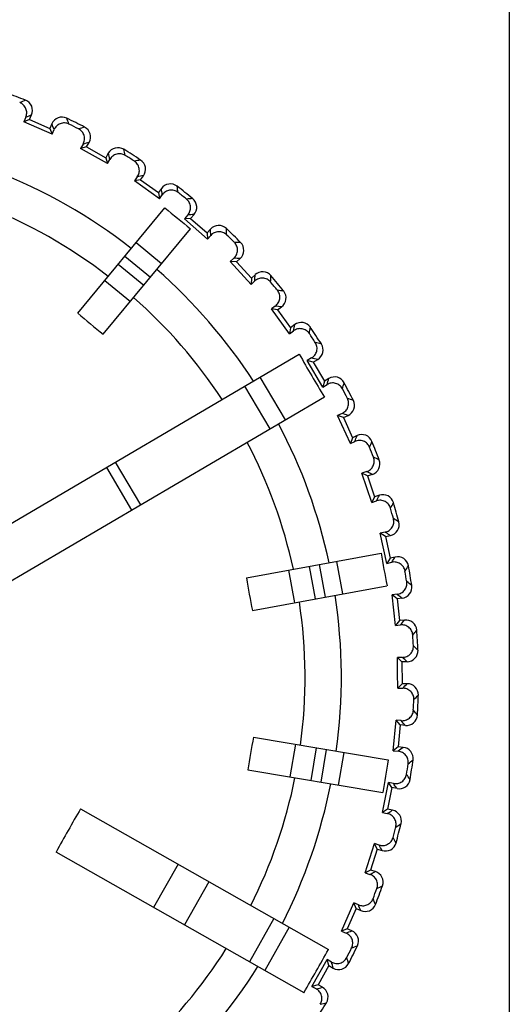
# Model space of a CAD drawing. Header units: millimetres. Extents: x 0 to 1105, y 0 to 772.
# Tile 42 of 58: x 201.48 to 210.42, y 652.42 to 670.28. Entities that reach past the tile are written whole.
import ezdxf

# ---------------------------------------------------------------- set-up
doc = ezdxf.new("R2010")
doc.units = ezdxf.units.MM
doc.header["$LTSCALE"] = 60.775
doc.header["$PDMODE"] = 3
doc.header["$PDSIZE"] = 0.3
doc.layers.get('0').update_dxf_attribs({"linetype": 'CONTINUOUS'})
doc.layers.get('Defpoints').update_dxf_attribs({"linetype": 'CONTINUOUS'})
doc.layers.add('DIM', color=7, linetype='CONTINUOUS')
doc.styles.get("Standard").update_dxf_attribs({"font": 'micross.ttf'})
doc.dimstyles.new('DIMSTYLE_1', dxfattribs={"dimtxt": 6, "dimasz": 3, "dimexe": 1, "dimexo": 1, "dimgap": 1.5, "dimtad": 1, "dimdec": 1, "dimzin": 0, "dimdsep": 46, "dimtxsty": 'Standard', "dimblk": '_FILLED', "dimblk1": '_FILLED', "dimblk2": '_FILLED', "dimcen": 0.09, "dimadec": 0, "dimazin": 0, "dimtp": 0.1, "dimtm": 0.1, "dimtfac": 1, "dimtdec": 1, "dimtofl": 0, "dimtmove": 0, "dimatfit": 3, "dimldrblk": '_FILLED', "dimfxl": 1, "dimtolj": 1, "dimtzin": 0, "dimarcsym": 0})

# ---------------------------------------------------------------- blocks, each defined once
blk = doc.blocks.new('_FILLED')
at = {"color": 0, "linetype": 'ByBlock'}
blk.add_solid([(0, 0), (-1, 0.1667), (-1, -0.1667)], dxfattribs=at)
blk = doc.blocks.new('*D5')
at = {"layer": 'Defpoints', "color": 0, "linetype": 'Continuous', "transparency": 16777216}
for p in [(208.656, 693.855), (205.468, 457.105), (222.968, 457.105)]:
    blk.add_point(p, dxfattribs=at)
at = {"layer": 'DIM', "color": 0, "linetype": 'Continuous', "lineweight": -2, "transparency": 16777216}
for p, q in [((209.656, 693.855), (223.968, 693.855)), ((222.968, 685.855), (222.968, 465.105)), ((206.468, 457.105), (223.968, 457.105))]:
    blk.add_line(p, q, dxfattribs=at)
at = {"layer": 'DIM', "color": 0, "linetype": 'Continuous', "lineweight": -2, "transparency": 16777216, "xscale": 8, "yscale": 8, "zscale": 8}
for p, rotation in [((222.968, 693.855), 90), ((222.968, 457.105), 270)]:
    blk.add_blockref('_FILLED', p, dxfattribs=dict(at, rotation=rotation))
at = {"layer": 'DIM', "color": 0, "linetype": 'Continuous', "transparency": 16777216, "insert": (215.366, 575.855), "char_height": 6, "attachment_point": 2, "rotation": 90}
blk.add_mtext('\\A1;H1', dxfattribs=at)

msp = doc.modelspace()

# ---------------------------------------------------------------- linework, layer by layer
at = {"linetype": 'Continuous'}
for p, q in [((210.368, 646.855), (210.368, 687.855)), ((201.594, 668.513), (201.558, 668.43)), ((201.663, 668.472), (201.7, 668.557)), ((201.663, 668.472), (201.558, 668.43)), ((202.07, 668.207), (201.558, 668.43)), ((201.663, 668.472), (202.029, 668.312)), ((202.066, 668.397), (202.029, 668.312)), ((202.029, 668.312), (202.07, 668.207)), ((202.07, 668.207), (202.106, 668.289)), ((202.633, 668.026), (202.588, 667.948)), ((202.697, 667.978), (202.588, 667.948)), ((203.075, 667.672), (202.588, 667.948)), ((202.697, 667.978), (202.743, 668.058)), ((202.697, 667.978), (203.045, 667.78)), ((203.091, 667.861), (203.045, 667.78)), ((203.045, 667.78), (203.075, 667.672)), ((203.075, 667.672), (203.119, 667.75)), ((203.616, 667.433), (203.563, 667.36)), ((203.674, 667.378), (203.728, 667.454)), ((203.674, 667.378), (203.563, 667.36)), ((204.018, 667.035), (203.563, 667.36)), ((203.674, 667.378), (204, 667.146)), ((204.054, 667.221), (204, 667.146)), ((204, 667.146), (204.018, 667.035)), ((204.018, 667.035), (204.07, 667.108)), ((202.537, 664.96), (204.117, 666.873)), ((204.531, 666.741), (204.471, 666.674)), ((204.584, 666.68), (204.645, 666.75)), ((204.584, 666.68), (204.471, 666.674)), ((204.89, 666.302), (204.471, 666.674)), ((204.584, 666.68), (204.883, 666.415)), ((202.999, 664.578), (204.579, 666.491)), ((204.944, 666.484), (204.883, 666.415)), ((204.883, 666.415), (204.89, 666.302)), ((204.89, 666.302), (204.949, 666.37)), ((203.595, 666.241), (204.057, 665.859)), ((203.39, 665.993), (203.853, 665.611)), ((203.272, 665.851), (203.735, 665.468)), ((205.369, 665.956), (205.302, 665.896)), ((205.415, 665.891), (205.302, 665.896)), ((205.68, 665.483), (205.302, 665.896)), ((205.415, 665.891), (205.483, 665.954)), ((205.415, 665.891), (205.685, 665.596)), ((205.753, 665.658), (205.685, 665.596)), ((203.028, 665.555), (203.491, 665.173)), ((205.685, 665.596), (205.68, 665.483)), ((205.68, 665.483), (205.746, 665.544)), ((206.12, 665.089), (206.048, 665.036)), ((206.159, 665.019), (206.048, 665.036)), ((206.38, 664.586), (206.048, 665.036)), ((206.159, 665.019), (206.234, 665.074)), ((206.159, 665.019), (206.397, 664.697)), ((206.471, 664.752), (206.397, 664.697)), ((206.397, 664.697), (206.38, 664.586)), ((206.38, 664.586), (206.452, 664.639)), ((200.039, 660.387), (206.555, 664.215)), ((206.777, 664.148), (206.699, 664.102)), ((206.808, 664.074), (206.699, 664.102)), ((206.982, 663.62), (206.699, 664.102)), ((206.808, 664.074), (206.888, 664.121)), ((206.808, 664.074), (207.011, 663.729)), ((206.302, 663.023), (205.847, 663.799)), ((207.011, 663.729), (206.982, 663.62)), ((206.982, 663.62), (207.06, 663.666)), ((207.091, 663.776), (207.011, 663.729)), ((206.025, 662.86), (205.569, 663.636)), ((207.011, 663.439), (200.495, 659.611)), ((207.331, 663.143), (207.249, 663.106)), ((207.355, 663.066), (207.249, 663.106)), ((207.481, 662.597), (207.249, 663.106)), ((207.355, 663.066), (207.439, 663.105)), ((207.355, 663.066), (207.52, 662.702)), ((207.52, 662.702), (207.481, 662.597)), ((207.481, 662.597), (207.562, 662.634)), ((207.605, 662.741), (207.52, 662.702)), ((203.679, 661.482), (203.224, 662.258)), ((203.518, 661.387), (203.062, 662.163)), ((207.778, 662.086), (207.692, 662.058)), ((207.793, 662.007), (207.692, 662.058)), ((207.869, 661.527), (207.692, 662.058)), ((207.793, 662.007), (207.881, 662.037)), ((207.793, 662.007), (207.919, 661.628)), ((207.867, 662.043), (207.881, 662.037)), ((207.919, 661.628), (207.869, 661.527)), ((207.869, 661.527), (207.954, 661.556)), ((208.008, 661.657), (207.919, 661.628)), ((208.111, 660.988), (208.023, 660.969)), ((208.118, 660.908), (208.023, 660.969)), ((208.144, 660.422), (208.023, 660.969)), ((208.118, 660.908), (208.209, 660.928)), ((208.118, 660.908), (208.204, 660.517)), ((208.195, 660.936), (208.209, 660.928)), ((205.597, 660.157), (208.037, 660.606)), ((207.23, 660.458), (207.339, 659.868)), ((208.204, 660.517), (208.144, 660.422)), ((208.144, 660.422), (208.231, 660.442)), ((208.295, 660.537), (208.204, 660.517)), ((206.356, 660.297), (206.465, 659.707)), ((206.733, 660.366), (206.841, 659.776)), ((206.914, 660.399), (207.023, 659.809)), ((205.705, 659.567), (208.145, 660.016)), ((208.328, 659.861), (208.239, 659.851)), ((208.327, 659.781), (208.239, 659.851)), ((208.301, 659.295), (208.239, 659.851)), ((208.419, 659.791), (208.327, 659.781)), ((208.327, 659.781), (208.372, 659.383)), ((208.394, 659.81), (208.419, 659.791)), ((208.372, 659.383), (208.301, 659.295)), ((208.464, 659.394), (208.372, 659.383)), ((208.301, 659.295), (208.391, 659.306)), ((208.416, 658.638), (208.336, 658.717)), ((208.426, 658.717), (208.336, 658.717)), ((208.338, 658.437), (208.336, 658.717)), ((208.509, 658.639), (208.416, 658.638)), ((208.416, 658.638), (208.419, 658.238)), ((208.34, 658.158), (208.338, 658.437)), ((208.419, 658.238), (208.34, 658.158)), ((208.34, 658.158), (208.43, 658.159)), ((208.512, 658.239), (208.419, 658.238)), ((208.26, 657.022), (208.314, 657.579)), ((208.386, 657.492), (208.314, 657.579)), ((208.404, 657.57), (208.314, 657.579)), ((208.386, 657.492), (208.347, 657.094)), ((208.478, 657.483), (208.386, 657.492)), ((205.723, 657.268), (208.169, 656.856)), ((206.484, 657.14), (206.384, 656.548)), ((206.862, 657.076), (206.762, 656.484)), ((207.044, 657.045), (206.944, 656.454)), ((208.347, 657.094), (208.26, 657.022)), ((208.44, 657.085), (208.347, 657.094)), ((208.397, 657.051), (208.35, 657.014)), ((208.44, 657.085), (208.397, 657.051)), ((207.361, 656.992), (207.261, 656.4)), ((208.26, 657.022), (208.35, 657.014)), ((205.623, 656.676), (208.07, 656.264)), ((208.062, 655.901), (208.174, 656.449)), ((208.236, 656.355), (208.156, 655.964)), ((208.236, 656.355), (208.174, 656.449)), ((208.262, 656.431), (208.174, 656.449)), ((208.327, 656.337), (208.236, 656.355)), ((202.588, 655.968), (207.085, 653.416)), ((208.156, 655.964), (208.062, 655.901)), ((208.062, 655.901), (208.15, 655.884)), ((208.247, 655.945), (208.156, 655.964)), ((208.247, 655.945), (208.236, 655.938)), ((207.747, 654.808), (207.916, 655.341)), ((207.968, 655.241), (207.916, 655.341)), ((208.002, 655.313), (207.916, 655.341)), ((206.641, 652.634), (202.144, 655.185)), ((207.968, 655.241), (207.847, 654.86)), ((207.968, 655.241), (208.056, 655.213)), ((204.356, 654.965), (203.912, 654.182)), ((207.847, 654.86), (207.747, 654.808)), ((207.747, 654.808), (207.833, 654.781)), ((207.936, 654.832), (207.847, 654.86)), ((207.936, 654.832), (207.924, 654.826)), ((204.915, 654.648), (204.471, 653.865)), ((207.32, 653.753), (207.544, 654.265)), ((207.585, 654.16), (207.544, 654.265)), ((207.626, 654.229), (207.544, 654.265)), ((207.585, 654.16), (207.425, 653.794)), ((207.585, 654.16), (207.67, 654.123)), ((206.093, 653.98), (205.649, 653.197)), ((206.372, 653.821), (205.928, 653.038)), ((207.425, 653.794), (207.32, 653.753)), ((207.32, 653.753), (207.403, 653.717)), ((207.51, 653.757), (207.425, 653.794)), ((206.785, 652.748), (207.061, 653.234)), ((207.091, 653.126), (206.894, 652.778)), ((207.091, 653.126), (207.061, 653.234)), ((207.139, 653.19), (207.061, 653.234)), ((207.091, 653.126), (207.172, 653.08)), ((206.894, 652.778), (206.785, 652.748)), ((206.974, 652.732), (206.894, 652.778)), ((206.785, 652.748), (206.864, 652.704))]:
    msp.add_line(p, q, dxfattribs=at)
for centre, radius, start, end in [((197.468, 658.355), 11.25, 68.5094, 70.3607), ((213.308, 639.758), 31.338, 111.9588, 112.1681), ((201.516, 668.637), 0.2, 336.4377, 68.5068), ((213.372, 640.338), 30.538, 112.4721, 112.6869), ((202.25, 668.317), 0.2, 64.3633, 156.4325), ((173.062, 657.312), 31.338, 20.7021, 20.9114), ((197.468, 658.355), 11.25, 62.5094, 64.3607), ((173.443, 657.753), 30.538, 20.1832, 20.3981), ((197.468, 658.355), 11.171, 62.9349, 63.9353), ((211.277, 638.204), 31.338, 105.9588, 106.1681), ((202.569, 668.157), 0.2, 330.4377, 62.5068), ((211.402, 638.774), 30.538, 106.4721, 106.6869), ((203.265, 667.762), 0.2, 58.3633, 150.4325), ((173.512, 660.268), 30.538, 14.1832, 14.3981), ((173.087, 659.869), 31.338, 14.7021, 14.9114), ((197.468, 658.355), 11.25, 56.5094, 58.3607), ((197.468, 658.355), 11.171, 56.9349, 57.9353), ((209.095, 636.871), 31.338, 99.9588, 100.1681), ((203.566, 667.57), 0.2, 324.4378, 56.5067), ((197.468, 658.355), 9.85, 52.1804, 68.6898), ((209.279, 637.425), 30.538, 100.4721, 100.6869), ((204.216, 667.105), 0.2, 52.3633, 144.4325), ((173.379, 662.409), 31.338, 8.7021, 8.9114), ((197.468, 658.355), 11.25, 50.5094, 52.3607), ((173.843, 662.761), 30.538, 8.1832, 8.3981), ((197.468, 658.355), 11.171, 50.9349, 51.9353), ((197.468, 658.355), 9.191, 52.3056, 68.5317), ((224.42, 690.974), 31.513, 229.8896, 230.9805), ((206.786, 635.774), 31.338, 93.9588, 94.1681), ((204.495, 666.882), 0.2, 318.4378, 50.5067), ((207.026, 636.305), 30.538, 94.4721, 94.6869), ((205.094, 666.352), 0.2, 46.3633, 138.4325), ((174.433, 665.207), 30.538, 2.1832, 2.3981), ((173.935, 664.905), 31.338, 2.7021, 2.9114), ((197.468, 658.355), 11.25, 44.5094, 46.3607), ((197.468, 658.355), 11.171, 44.9349, 45.9353), ((204.375, 634.923), 31.338, 87.9588, 88.1681), ((205.348, 666.101), 0.2, 312.4377, 44.5067), ((204.669, 635.426), 30.538, 88.4721, 88.6869), ((197.468, 658.355), 9.85, 33.0536, 48.6898), ((175.276, 667.577), 30.538, 356.1832, 356.3981), ((205.888, 665.511), 0.2, 40.3633, 132.4325), ((174.748, 667.329), 31.338, 356.7021, 356.9114), ((197.468, 658.355), 11.25, 38.5094, 40.3607), ((197.468, 658.355), 11.171, 38.9349, 39.9353), ((201.888, 634.33), 31.338, 81.9588, 82.1681), ((206.115, 665.235), 0.2, 306.4378, 38.5067), ((197.468, 658.355), 9.191, 33.2416, 48.5645), ((202.233, 634.799), 30.538, 82.4721, 82.6869), ((210.042, 673.573), 11.424, 228.9303, 231.9398), ((176.361, 669.846), 30.538, 350.1832, 350.3981), ((206.59, 664.591), 0.2, 34.3633, 126.4325), ((175.811, 669.654), 31.338, 350.7021, 350.9114), ((197.468, 658.355), 11.171, 32.9349, 33.9353), ((197.468, 658.355), 11.25, 32.5094, 34.3607), ((199.352, 633.999), 31.338, 75.9588, 76.1681), ((206.787, 664.293), 0.2, 300.4377, 32.5068), ((233.975, 679.803), 31.542, 209.6176, 211.2525), ((199.745, 634.43), 30.538, 76.4721, 76.6869), ((177.678, 671.989), 30.538, 344.1832, 344.3981), ((207.192, 663.604), 0.2, 28.3633, 120.4325), ((177.11, 671.856), 31.338, 344.7021, 344.9114), ((197.468, 658.355), 11.25, 26.5094, 28.3607), ((197.468, 658.355), 11.171, 26.9349, 27.9353), ((196.796, 633.936), 31.338, 69.9588, 70.1681), ((207.356, 663.287), 0.2, 294.4376, 26.5069), ((197.231, 634.323), 30.538, 70.4721, 70.6869), ((197.468, 658.355), 9.85, 12.1804, 27.8166), ((207.687, 662.559), 0.2, 22.3633, 114.4325), ((197.468, 658.355), 9.191, 12.3377, 27.6286), ((179.211, 673.983), 30.538, 338.1832, 338.3981), ((178.633, 673.91), 31.338, 338.7021, 338.9114), ((197.468, 658.355), 11.25, 20.5094, 22.3607), ((197.468, 658.355), 11.171, 20.9349, 21.9353), ((207.818, 662.226), 0.2, 288.4378, 20.5067), ((194.247, 634.14), 31.338, 63.9588, 64.1681), ((194.73, 634.5), 30.515, 64.5014, 64.687), ((180.945, 675.806), 30.538, 332.1832, 332.3981), ((208.071, 661.467), 0.2, 16.3633, 108.4325), ((180.362, 675.794), 31.338, 332.7021, 332.9114), ((197.468, 658.355), 11.25, 14.5094, 16.3607), ((197.468, 658.355), 11.171, 14.9349, 15.9353), ((208.166, 661.123), 0.2, 282.4377, 14.5068), ((191.734, 634.609), 31.338, 57.9588, 58.1681), ((192.252, 634.917), 30.515, 58.5014, 58.687), ((239.082, 666.019), 31.513, 189.8896, 190.9805), ((182.86, 677.438), 30.538, 326.1832, 326.3981), ((208.338, 660.342), 0.2, 10.3633, 102.4325), ((182.279, 677.486), 31.338, 326.7021, 326.9114), ((197.468, 658.355), 11.171, 8.9349, 9.9353), ((197.468, 658.355), 11.25, 8.5094, 10.3607), ((216.882, 661.93), 11.424, 188.9303, 191.9398), ((189.283, 635.339), 31.338, 51.9588, 52.1681), ((208.397, 659.99), 0.2, 276.4378, 8.5067), ((197.468, 658.355), 9.191, 352.3056, 8.5645), ((197.468, 658.355), 9.85, 352.1804, 8.6898), ((189.844, 635.608), 30.493, 52.5299, 52.687), ((184.935, 678.86), 30.538, 320.1832, 320.3981), ((208.486, 659.195), 0.2, 4.3633, 96.4325), ((184.362, 678.969), 31.338, 320.7021, 320.9114), ((197.468, 658.355), 11.25, 2.5094, 4.3607), ((197.468, 658.355), 11.171, 2.9349, 3.9353), ((208.508, 658.839), 0.2, 270.4377, 2.5068), ((186.922, 636.32), 31.338, 45.9588, 46.1681), ((187.477, 636.497), 30.538, 46.4721, 46.6869), ((187.147, 680.058), 30.538, 314.1832, 314.3981), ((208.514, 658.039), 0.2, 358.3633, 90.4325), ((197.468, 658.355), 11.171, 356.9349, 357.9353), ((186.589, 680.226), 31.338, 314.7021, 314.9114), ((197.468, 658.355), 11.25, 356.5094, 358.3607), ((208.498, 657.682), 0.2, 264.4378, 356.5067), ((184.677, 637.543), 31.338, 39.9588, 40.1681), ((185.247, 637.661), 30.538, 40.4721, 40.6869), ((216.935, 655.075), 11.424, 168.9303, 171.9398), ((208.42, 656.886), 0.2, 352.3633, 84.4325), ((239.193, 651.324), 31.513, 169.8896, 170.9805), ((197.468, 658.355), 11.171, 350.9349, 351.9353), ((188.934, 681.244), 31.338, 308.7021, 308.9114), ((197.468, 658.355), 11.25, 350.5094, 352.3607), ((197.468, 658.355), 9.191, 333.2416, 348.5645), ((182.571, 638.995), 31.338, 33.9588, 34.1681), ((197.468, 658.355), 9.85, 333.0536, 348.6898), ((183.151, 639.052), 30.538, 34.4721, 34.6869), ((208.367, 656.533), 0.2, 258.4377, 350.5067), ((226.114, 642.105), 27.307, 149.4908, 151.3793), ((191.895, 681.713), 30.519, 302.1832, 302.3734), ((208.207, 655.749), 0.2, 346.3633, 78.4325), ((197.468, 658.355), 11.171, 344.9349, 345.9353), ((191.374, 682.01), 31.338, 302.7021, 302.9114), ((197.468, 658.355), 11.25, 344.5094, 346.3607), ((180.629, 640.658), 31.338, 27.9588, 28.1681), ((181.212, 640.654), 30.538, 28.4721, 28.6869), ((208.117, 655.404), 0.2, 252.4377, 344.5068), ((194.367, 682.168), 30.519, 296.1832, 296.3734), ((207.875, 654.641), 0.2, 340.3633, 72.4325), ((197.468, 658.355), 11.25, 338.5094, 340.3607), ((193.88, 682.518), 31.338, 296.7021, 296.9114), ((197.468, 658.355), 11.171, 338.9349, 339.9353), ((179.451, 642.451), 30.538, 22.4721, 22.6869), ((207.75, 654.307), 0.2, 246.4377, 338.5068), ((178.872, 642.515), 31.338, 21.9588, 22.1681), ((196.866, 682.38), 30.538, 290.1832, 290.3981), ((207.43, 653.573), 0.2, 334.3633, 66.4325), ((197.468, 658.355), 11.25, 332.5094, 334.3607), ((196.425, 682.761), 31.338, 290.7021, 290.9114), ((197.468, 658.355), 9.191, 312.3056, 327.6286), ((-27.261, 785.837), 269.17, 330.33929, 330.53086), ((197.468, 658.355), 11.171, 332.9349, 333.9353), ((177.887, 644.421), 30.538, 16.4721, 16.6869), ((207.27, 653.254), 0.2, 240.4377, 332.5068), ((177.318, 644.545), 31.338, 15.9588, 16.1681), ((197.468, 658.355), 9.85, 312.1804, 327.8166), ((199.381, 682.311), 30.538, 284.1832, 284.3981), ((206.876, 652.558), 0.2, 328.3633, 60.4325), ((197.468, 658.355), 11.25, 326.5094, 328.3607), ((198.982, 682.736), 31.338, 284.7021, 284.9114)]:
    msp.add_arc(centre, radius, start, end, dxfattribs=at)
for points, knots in [([(201.594, 668.513), (201.605, 668.537), (201.616, 668.59), (201.601, 668.671), (201.556, 668.74), (201.509, 668.77), (201.484, 668.78)], [0, 0, 0, 0, 0.247544, 0.496413, 0.747387, 1, 1, 1, 1]), ([(202.377, 668.39), (202.352, 668.402), (202.299, 668.416), (202.217, 668.402), (202.148, 668.359), (202.116, 668.314), (202.106, 668.289)], [0, 0, 0, 0, 0.252613, 0.503587, 0.752456, 1, 1, 1, 1]), ([(202.633, 668.026), (202.646, 668.049), (202.664, 668.101), (202.657, 668.182), (202.619, 668.256), (202.575, 668.291), (202.551, 668.303)], [0, 0, 0, 0, 0.247538, 0.496389, 0.747372, 1, 1, 1, 1]), ([(203.399, 667.822), (203.376, 667.836), (203.324, 667.856), (203.241, 667.851), (203.168, 667.815), (203.132, 667.773), (203.119, 667.75)], [0, 0, 0, 0, 0.252613, 0.503587, 0.752456, 1, 1, 1, 1]), ([(203.616, 667.433), (203.631, 667.454), (203.654, 667.504), (203.656, 667.586), (203.625, 667.663), (203.586, 667.702), (203.563, 667.717)], [0, 0, 0, 0, 0.247544, 0.496413, 0.747387, 1, 1, 1, 1]), ([(204.356, 667.15), (204.335, 667.167), (204.285, 667.192), (204.202, 667.196), (204.125, 667.167), (204.085, 667.13), (204.07, 667.108)], [0, 0, 0, 0, 0.252613, 0.503587, 0.752456, 1, 1, 1, 1]), ([(204.531, 666.741), (204.549, 666.76), (204.576, 666.807), (204.587, 666.889), (204.565, 666.968), (204.529, 667.012), (204.508, 667.029)], [0, 0, 0, 0, 0.247544, 0.496413, 0.747387, 1, 1, 1, 1]), ([(205.238, 666.382), (205.218, 666.401), (205.171, 666.431), (205.089, 666.443), (205.01, 666.423), (204.966, 666.39), (204.949, 666.37)], [0, 0, 0, 0, 0.252613, 0.503587, 0.752456, 1, 1, 1, 1]), ([(205.369, 665.956), (205.388, 665.974), (205.421, 666.018), (205.44, 666.098), (205.426, 666.179), (205.396, 666.226), (205.377, 666.245)], [0, 0, 0, 0, 0.247544, 0.496413, 0.747387, 1, 1, 1, 1]), ([(206.034, 665.526), (206.017, 665.547), (205.973, 665.581), (205.893, 665.602), (205.812, 665.59), (205.765, 665.562), (205.746, 665.544)], [0, 0, 0, 0, 0.252613, 0.503587, 0.752456, 1, 1, 1, 1]), ([(206.12, 665.089), (206.141, 665.105), (206.178, 665.145), (206.206, 665.222), (206.2, 665.305), (206.175, 665.354), (206.158, 665.375)], [0, 0, 0, 0, 0.247544, 0.496413, 0.747387, 1, 1, 1, 1]), ([(206.737, 664.591), (206.722, 664.614), (206.682, 664.653), (206.605, 664.682), (206.523, 664.679), (206.473, 664.655), (206.452, 664.639)], [0, 0, 0, 0, 0.252613, 0.503587, 0.752456, 1, 1, 1, 1]), ([(206.777, 664.148), (206.799, 664.161), (206.84, 664.197), (206.876, 664.271), (206.879, 664.354), (206.859, 664.406), (206.844, 664.428)], [0, 0, 0, 0, 0.247544, 0.496413, 0.747387, 1, 1, 1, 1]), ([(207.338, 663.588), (207.325, 663.612), (207.29, 663.655), (207.216, 663.692), (207.134, 663.698), (207.082, 663.679), (207.06, 663.666)], [0, 0, 0, 0, 0.252613, 0.503587, 0.752456, 1, 1, 1, 1]), ([(207.331, 663.143), (207.355, 663.154), (207.4, 663.186), (207.443, 663.256), (207.455, 663.337), (207.44, 663.391), (207.428, 663.415)], [0, 0, 0, 0, 0.247544, 0.496413, 0.747387, 1, 1, 1, 1]), ([(207.831, 662.528), (207.821, 662.553), (207.79, 662.599), (207.72, 662.644), (207.64, 662.658), (207.586, 662.645), (207.562, 662.634)], [0, 0, 0, 0, 0.252613, 0.503587, 0.752456, 1, 1, 1, 1]), ([(207.778, 662.086), (207.803, 662.094), (207.85, 662.121), (207.9, 662.186), (207.921, 662.266), (207.912, 662.321), (207.902, 662.346)], [0, 0, 0, 0, 0.247544, 0.496413, 0.747387, 1, 1, 1, 1]), ([(208.21, 661.422), (208.203, 661.448), (208.177, 661.497), (208.113, 661.549), (208.034, 661.571), (207.979, 661.564), (207.954, 661.556)], [0, 0, 0, 0, 0.252613, 0.503587, 0.752456, 1, 1, 1, 1]), ([(208.111, 660.988), (208.137, 660.993), (208.187, 661.015), (208.244, 661.075), (208.272, 661.152), (208.269, 661.208), (208.262, 661.234)], [0, 0, 0, 0, 0.247544, 0.496413, 0.747387, 1, 1, 1, 1]), ([(208.472, 660.282), (208.467, 660.309), (208.447, 660.361), (208.388, 660.419), (208.312, 660.449), (208.257, 660.448), (208.231, 660.442)], [0, 0, 0, 0, 0.252613, 0.503587, 0.752456, 1, 1, 1, 1]), ([(208.328, 659.861), (208.354, 659.864), (208.407, 659.88), (208.469, 659.933), (208.506, 660.008), (208.508, 660.063), (208.504, 660.09)], [0, 0, 0, 0, 0.247544, 0.496413, 0.747387, 1, 1, 1, 1]), ([(208.613, 659.121), (208.611, 659.148), (208.596, 659.202), (208.544, 659.266), (208.472, 659.304), (208.417, 659.309), (208.391, 659.306)], [0, 0, 0, 0, 0.252613, 0.503587, 0.752456, 1, 1, 1, 1]), ([(208.426, 658.717), (208.452, 658.717), (208.506, 658.728), (208.574, 658.775), (208.618, 658.845), (208.626, 658.9), (208.625, 658.927)], [0, 0, 0, 0, 0.247544, 0.496413, 0.747387, 1, 1, 1, 1]), ([(208.632, 657.952), (208.633, 657.979), (208.624, 658.034), (208.579, 658.103), (208.51, 658.149), (208.457, 658.159), (208.43, 658.159)], [0, 0, 0, 0, 0.252613, 0.503587, 0.752456, 1, 1, 1, 1]), ([(208.404, 657.57), (208.43, 657.567), (208.485, 657.573), (208.557, 657.612), (208.608, 657.677), (208.622, 657.73), (208.624, 657.757)], [0, 0, 0, 0, 0.247544, 0.496413, 0.747387, 1, 1, 1, 1]), ([(208.529, 656.787), (208.533, 656.814), (208.529, 656.87), (208.492, 656.943), (208.428, 656.996), (208.376, 657.011), (208.35, 657.014)], [0, 0, 0, 0, 0.252613, 0.503587, 0.752456, 1, 1, 1, 1]), ([(208.262, 656.431), (208.288, 656.426), (208.343, 656.425), (208.418, 656.457), (208.476, 656.516), (208.496, 656.568), (208.5, 656.595)], [0, 0, 0, 0, 0.247544, 0.496413, 0.747387, 1, 1, 1, 1]), ([(208.305, 655.64), (208.311, 655.666), (208.314, 655.722), (208.284, 655.799), (208.226, 655.858), (208.176, 655.879), (208.15, 655.884)], [0, 0, 0, 0, 0.252613, 0.503587, 0.752456, 1, 1, 1, 1]), ([(208.002, 655.313), (208.027, 655.305), (208.081, 655.299), (208.16, 655.323), (208.224, 655.375), (208.249, 655.425), (208.256, 655.451)], [0, 0, 0, 0, 0.247544, 0.496413, 0.747387, 1, 1, 1, 1]), ([(207.962, 654.522), (207.971, 654.547), (207.979, 654.602), (207.957, 654.682), (207.906, 654.747), (207.858, 654.773), (207.833, 654.781)], [0, 0, 0, 0, 0.252613, 0.503587, 0.752456, 1, 1, 1, 1]), ([(207.626, 654.229), (207.65, 654.218), (207.704, 654.207), (207.784, 654.222), (207.853, 654.267), (207.883, 654.314), (207.893, 654.339)], [0, 0, 0, 0, 0.247544, 0.496413, 0.747387, 1, 1, 1, 1]), ([(207.503, 653.446), (207.515, 653.47), (207.529, 653.524), (207.516, 653.606), (207.472, 653.675), (207.427, 653.706), (207.403, 653.717)], [0, 0, 0, 0, 0.252613, 0.503587, 0.752456, 1, 1, 1, 1]), ([(207.139, 653.19), (207.162, 653.177), (207.214, 653.159), (207.296, 653.166), (207.369, 653.204), (207.404, 653.248), (207.416, 653.272)], [0, 0, 0, 0, 0.247544, 0.496413, 0.747387, 1, 1, 1, 1]), ([(206.935, 652.424), (206.95, 652.447), (206.969, 652.499), (206.964, 652.582), (206.928, 652.655), (206.887, 652.691), (206.864, 652.704)], [0, 0, 0, 0, 0.252613, 0.503587, 0.752456, 1, 1, 1, 1])]:
    msp.add_open_spline(points, degree=3, knots=knots, dxfattribs=at)

# ---------------------------------------------------------------- dimensions: what is measured, and where the dimension line sits
at = {"layer": 'DIM', "linetype": 'Continuous'}
dim = msp.add_linear_dim(base=(222.968, 457.105), p1=(208.656, 693.855), p2=(205.468, 457.105), angle=270, text='H1', dimstyle='DIMSTYLE_1', override={"dimasz": 8}, dxfattribs=at)
dim.commit()
dim.dimension.update_dxf_attribs({"geometry": '*D5', "text_midpoint": (222.968, 575.855), "dimtype": 160})

doc.saveas('drawing.dxf')
